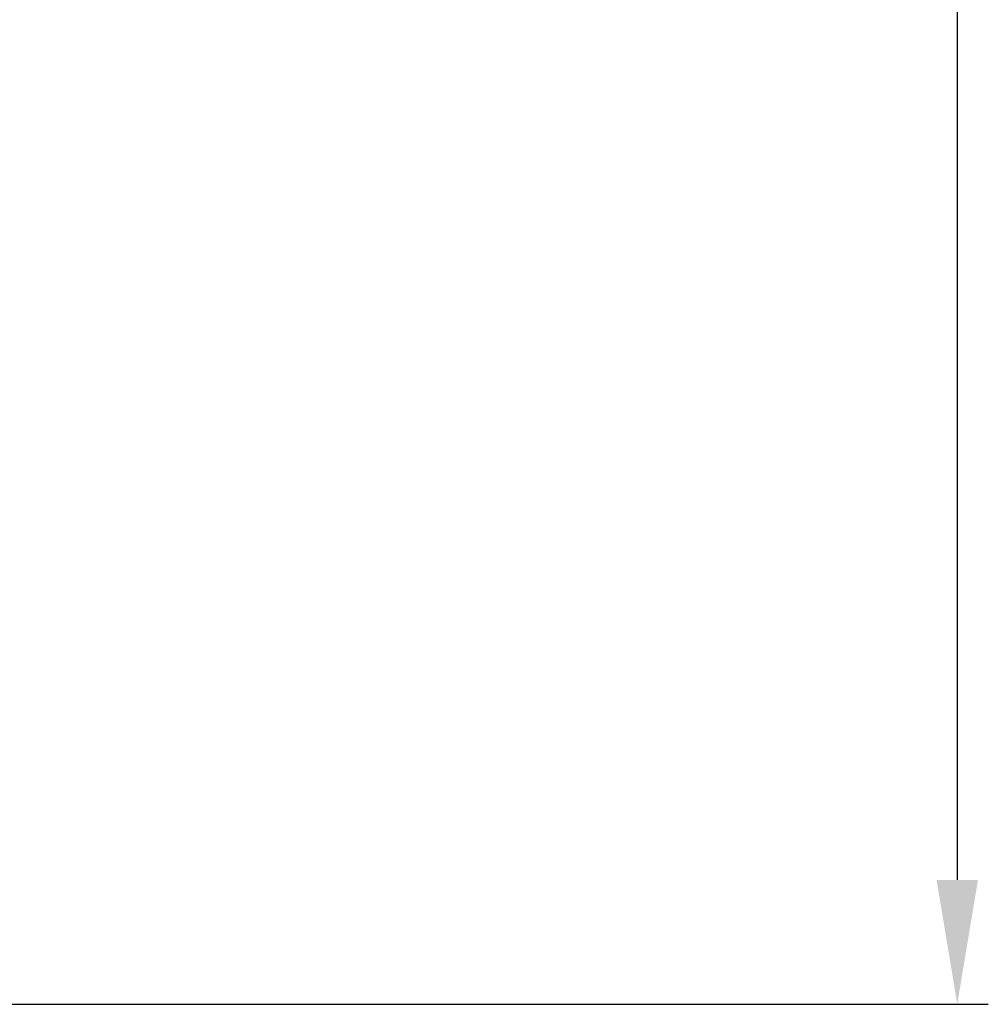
# Model space of a CAD drawing. Header units: millimetres. Extents: x 29170 to 33192, y 579 to 3108.
# Tile 240 of 256: x 31836 to 31945, y 2563 to 2674. Entities that reach past the tile are written whole.
import ezdxf

# ---------------------------------------------------------------- set-up
doc = ezdxf.new("R2010")
doc.units = ezdxf.units.MM
doc.layers.add('细实线', color=7, linetype='Continuous', lineweight=13)
doc.dimstyles.new('ISO-25', dxfattribs={"dimtxt": 15, "dimasz": 14, "dimexe": 3.5, "dimexo": 0, "dimgap": 3.5, "dimtad": 1, "dimtxsty": 'Standard', "dimcen": 2.5, "dimadec": 0, "dimazin": 0, "dimtfac": 1, "dimtmove": 0, "dimatfit": 3, "dimfxl": 1, "dimarcsym": 0})

# ---------------------------------------------------------------- blocks, each defined once
blk = doc.blocks.new('*D32')
at = {"layer": 'Defpoints', "color": 0, "transparency": 16777216}
for p in [(31786.58, 2936.26), (31734.08, 2563.26), (31941.5, 2563.26)]:
    blk.add_point(p, dxfattribs=at)
at = {"layer": '细实线', "color": 0, "lineweight": -2, "transparency": 16777216}
for p, q in [((31786.58, 2936.26), (31945, 2936.26)), ((31941.5, 2922.26), (31941.5, 2577.26)), ((31734.08, 2563.26), (31945, 2563.26))]:
    blk.add_line(p, q, dxfattribs=at)
at = {"layer": '细实线', "color": 0, "transparency": 16777216}
for points in [[(31939.17, 2922.26), (31943.83, 2922.26), (31941.5, 2936.26)], [(31939.17, 2577.26), (31943.83, 2577.26), (31941.5, 2563.26)]]:
    blk.add_solid(points, dxfattribs=at)
at = {"layer": '细实线', "color": 0, "transparency": 16777216, "insert": (31930.5, 2749.76), "char_height": 15, "attachment_point": 5, "rotation": 90}
blk.add_mtext('373mm', dxfattribs=at)

msp = doc.modelspace()

# ---------------------------------------------------------------- dimensions: what is measured, and where the dimension line sits
at = {"layer": '细实线'}
dim = msp.add_linear_dim(base=(31941.499, 2563.256), p1=(31786.581, 2936.256), p2=(31734.081, 2563.256), angle=90, text='<>mm', dimstyle='ISO-25', dxfattribs=at)
dim.commit()
dim.dimension.update_dxf_attribs({"geometry": '*D32', "text_midpoint": (31930.499, 2749.756)})

doc.saveas('drawing.dxf')
